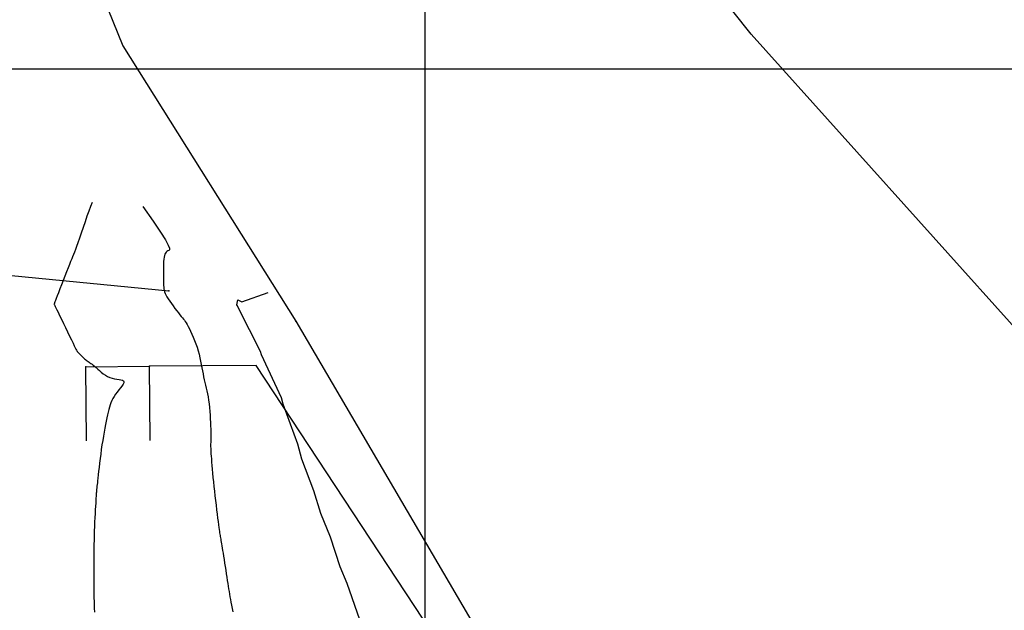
# Model space of a CAD drawing. Header units: millimetres. Extents: x 196436 to 199900, y 8705373 to 8708636.
# Tile 180 of 241: x 198256 to 198362, y 8707142 to 8707205. Entities that reach past the tile are written whole.
import ezdxf

# ---------------------------------------------------------------- set-up
doc = ezdxf.new("R2010")
doc.units = ezdxf.units.MM
doc.header["$LTSCALE"] = 5
for name, color, linetype in [('$CURVAS1', 30, 'Continuous'), ('$CURVAS2', 40, 'Continuous'), ('CASA', 6, 'Continuous'), ('CERCA', 3, 'CERCA_LINE'), ('LAGOA', 3, 'Continuous'), ('MALHA', 9, 'Continuous'), ('RIO', 130, 'Continuous')]:
    doc.layers.add(name, color=color, linetype=linetype)
doc.linetypes.add('CERCA_LINE', pattern='A,0.5,-0.2,["X",Standard,S=0.1,R=0,X=-0.1,Y=-0.05],-0.25', length=0.95)

msp = doc.modelspace()

# ---------------------------------------------------------------- linework, layer by layer
at = {"layer": '$CURVAS1'}
msp.add_polyline3d([(198269.614, 8707185.13, 680), (198270.72, 8707183.554, 680), (198271.511, 8707182.377, 680), (198272.036, 8707181.539, 680), (198272.34, 8707180.981, 680), (198272.471, 8707180.641, 680), (198272.476, 8707180.461, 680), (198272.402, 8707180.38, 680), (198272.296, 8707180.339, 680), (198272.198, 8707180.287, 680), (198272.113, 8707180.212, 680), (198272.042, 8707180.113, 680), (198271.983, 8707179.99, 680), (198271.935, 8707179.839, 680), (198271.897, 8707179.661, 680), (198271.867, 8707179.452, 680), (198271.846, 8707179.212, 680), (198271.831, 8707178.94, 680), (198271.823, 8707178.645, 680), (198271.819, 8707178.334, 680), (198271.819, 8707178.016, 680), (198271.823, 8707177.7, 680), (198271.828, 8707177.395, 680), (198271.835, 8707177.109, 680), (198271.843, 8707176.851, 680), (198271.85, 8707176.627, 680), (198271.861, 8707176.431, 680), (198271.879, 8707176.256, 680), (198271.908, 8707176.093, 680), (198271.951, 8707175.934, 680), (198272.013, 8707175.771, 680), (198272.097, 8707175.595, 680), (198272.207, 8707175.399, 680), (198272.346, 8707175.176, 680), (198272.507, 8707174.933, 680), (198272.686, 8707174.676, 680), (198272.875, 8707174.414, 680), (198273.067, 8707174.153, 680), (198273.257, 8707173.903, 680), (198273.437, 8707173.67, 680), (198273.601, 8707173.463, 680), (198273.745, 8707173.286, 680), (198273.87, 8707173.133, 680), (198273.982, 8707172.995, 680), (198274.085, 8707172.862, 680), (198274.183, 8707172.726, 680), (198274.282, 8707172.576, 680), (198274.384, 8707172.404, 680), (198274.496, 8707172.2, 680), (198274.62, 8707171.958, 680), (198274.754, 8707171.68, 680), (198274.895, 8707171.372, 680), (198275.038, 8707171.04, 680), (198275.18, 8707170.689, 680), (198275.317, 8707170.324, 680), (198275.446, 8707169.95, 680), (198275.563, 8707169.574, 680), (198275.666, 8707169.2, 680), (198275.756, 8707168.83, 680), (198275.835, 8707168.465, 680), (198275.906, 8707168.107, 680), (198275.971, 8707167.756, 680), (198276.033, 8707167.415, 680), (198276.094, 8707167.084, 680), (198276.157, 8707166.765, 680), (198276.224, 8707166.458, 680), (198276.293, 8707166.159, 680), (198276.364, 8707165.863, 680), (198276.434, 8707165.564, 680), (198276.504, 8707165.258, 680), (198276.57, 8707164.94, 680), (198276.633, 8707164.604, 680), (198276.69, 8707164.246, 680), (198276.74, 8707163.863, 680), (198276.784, 8707163.46, 680), (198276.821, 8707163.048, 680), (198276.853, 8707162.634, 680), (198276.878, 8707162.227, 680), (198276.899, 8707161.836, 680), (198276.914, 8707161.471, 680), (198276.924, 8707161.138, 680), (198276.93, 8707160.846, 680), (198276.932, 8707160.591, 680), (198276.932, 8707160.367, 680), (198276.929, 8707160.169, 680), (198276.925, 8707159.993, 680), (198276.921, 8707159.831, 680), (198276.917, 8707159.68, 680), (198276.914, 8707159.534, 680), (198276.913, 8707159.387, 680), (198276.915, 8707159.234, 680), (198276.919, 8707159.071, 680), (198276.926, 8707158.891, 680), (198276.936, 8707158.691, 680), (198276.95, 8707158.465, 680), (198276.968, 8707158.208, 680), (198276.99, 8707157.915, 680), (198277.016, 8707157.583, 680), (198277.047, 8707157.214, 680), (198277.082, 8707156.811, 680), (198277.121, 8707156.38, 680), (198277.164, 8707155.925, 680), (198277.21, 8707155.449, 680), (198277.261, 8707154.956, 680), (198277.315, 8707154.451, 680), (198277.372, 8707153.939, 680), (198277.431, 8707153.427, 680), (198277.491, 8707152.922, 680), (198277.55, 8707152.435, 680), (198277.608, 8707151.972, 680), (198277.663, 8707151.541, 680), (198277.713, 8707151.152, 680), (198277.758, 8707150.812, 680), (198277.797, 8707150.526, 680), (198277.829, 8707150.29, 680), (198277.858, 8707150.093, 680), (198277.882, 8707149.928, 680), (198277.905, 8707149.786, 680), (198277.926, 8707149.657, 680), (198277.947, 8707149.534, 680), (198277.97, 8707149.407, 680), (198277.995, 8707149.27, 680), (198278.022, 8707149.118, 680), (198278.052, 8707148.948, 680), (198278.085, 8707148.758, 680), (198278.121, 8707148.546, 680), (198278.161, 8707148.308, 680), (198278.205, 8707148.043, 680), (198278.252, 8707147.746, 680), (198278.304, 8707147.418, 680), (198278.359, 8707147.064, 680), (198278.416, 8707146.692, 680), (198278.474, 8707146.309, 680), (198278.533, 8707145.922, 680), (198278.591, 8707145.54, 680), (198278.648, 8707145.17, 680), (198278.702, 8707144.819, 680), (198278.752, 8707144.493, 680), (198278.801, 8707144.188, 680), (198278.847, 8707143.898, 680), (198278.894, 8707143.617, 680), (198278.941, 8707143.34, 680), (198278.99, 8707143.059, 680), (198279.042, 8707142.77, 680), (198279.097, 8707142.467, 680), (198279.158, 8707142.144, 680), (198279.223, 8707141.802, 680), (198279.293, 8707141.441, 680)], dxfattribs=at)
at = {"layer": '$CURVAS2'}
for points in [[(198264.13, 8707185.571, 681), (198263.969, 8707185.154, 681), (198263.786, 8707184.65, 681), (198263.587, 8707184.083, 681), (198263.379, 8707183.481, 681), (198263.171, 8707182.868, 681), (198262.968, 8707182.27, 681), (198262.779, 8707181.713, 681), (198262.61, 8707181.223, 681), (198262.466, 8707180.818, 681), (198262.344, 8707180.484, 681), (198262.236, 8707180.204, 681), (198262.137, 8707179.956, 681), (198262.04, 8707179.72, 681), (198261.939, 8707179.478, 681), (198261.827, 8707179.208, 681), (198261.698, 8707178.891, 681), (198261.547, 8707178.513, 681), (198261.379, 8707178.086, 681), (198261.201, 8707177.628, 681), (198261.018, 8707177.156, 681), (198260.839, 8707176.688, 681), (198260.668, 8707176.243, 681), (198260.514, 8707175.838, 681), (198260.381, 8707175.491, 681), (198260.276, 8707175.216, 681), (198260.197, 8707175.006, 681), (198260.139, 8707174.854, 681), (198260.099, 8707174.749, 681), (198260.075, 8707174.682, 681), (198260.061, 8707174.643, 681), (198260.056, 8707174.624, 681), (198260.054, 8707174.613, 681), (198260.055, 8707174.603, 681), (198260.062, 8707174.582, 681), (198260.078, 8707174.543, 681), (198260.108, 8707174.475, 681), (198260.158, 8707174.37, 681), (198260.231, 8707174.216, 681), (198260.332, 8707174.006, 681), (198260.466, 8707173.729, 681), (198260.635, 8707173.381, 681), (198260.832, 8707172.976, 681), (198261.047, 8707172.533, 681), (198261.272, 8707172.071, 681), (198261.498, 8707171.608, 681), (198261.714, 8707171.164, 681), (198261.912, 8707170.757, 681), (198262.082, 8707170.406, 681), (198262.218, 8707170.127, 681), (198262.322, 8707169.912, 681), (198262.399, 8707169.755, 681), (198262.454, 8707169.643, 681), (198262.491, 8707169.57, 681), (198262.517, 8707169.524, 681), (198262.535, 8707169.496, 681), (198262.55, 8707169.477, 681), (198262.567, 8707169.459, 681), (198262.588, 8707169.439, 681), (198262.613, 8707169.415, 681), (198262.642, 8707169.387, 681), (198262.678, 8707169.354, 681), (198262.72, 8707169.312, 681), (198262.77, 8707169.263, 681), (198262.828, 8707169.203, 681), (198262.896, 8707169.133, 681), (198262.971, 8707169.055, 681), (198263.053, 8707168.97, 681), (198263.141, 8707168.882, 681), (198263.232, 8707168.793, 681), (198263.326, 8707168.706, 681), (198263.422, 8707168.624, 681), (198263.517, 8707168.548, 681), (198263.612, 8707168.481, 681), (198263.708, 8707168.419, 681), (198263.806, 8707168.358, 681), (198263.909, 8707168.293, 681), (198264.02, 8707168.221, 681), (198264.139, 8707168.138, 681), (198264.269, 8707168.038, 681), (198264.413, 8707167.917, 681), (198264.571, 8707167.774, 681), (198264.744, 8707167.613, 681), (198264.931, 8707167.443, 681), (198265.131, 8707167.269, 681), (198265.344, 8707167.1, 681), (198265.569, 8707166.942, 681), (198265.806, 8707166.804, 681), (198266.053, 8707166.692, 681), (198266.31, 8707166.611, 681), (198266.567, 8707166.555, 681), (198266.814, 8707166.515, 681), (198267.042, 8707166.482, 681), (198267.241, 8707166.447, 681), (198267.4, 8707166.402, 681), (198267.509, 8707166.338, 681), (198267.56, 8707166.246, 681), (198267.544, 8707166.12, 681), (198267.472, 8707165.962, 681), (198267.354, 8707165.777, 681), (198267.203, 8707165.573, 681), (198267.031, 8707165.353, 681), (198266.85, 8707165.124, 681), (198266.672, 8707164.89, 681), (198266.509, 8707164.657, 681), (198266.37, 8707164.43, 681), (198266.254, 8707164.204, 681), (198266.157, 8707163.977, 681), (198266.075, 8707163.744, 681), (198266.003, 8707163.501, 681), (198265.938, 8707163.243, 681), (198265.876, 8707162.966, 681), (198265.812, 8707162.667, 681), (198265.743, 8707162.342, 681), (198265.67, 8707161.99, 681), (198265.594, 8707161.615, 681), (198265.515, 8707161.217, 681), (198265.436, 8707160.798, 681), (198265.357, 8707160.358, 681), (198265.28, 8707159.901, 681), (198265.205, 8707159.426, 681), (198265.134, 8707158.937, 681), (198265.067, 8707158.441, 681), (198265.004, 8707157.949, 681), (198264.946, 8707157.469, 681), (198264.892, 8707157.009, 681), (198264.844, 8707156.581, 681), (198264.801, 8707156.192, 681), (198264.763, 8707155.852, 681), (198264.731, 8707155.568, 681), (198264.704, 8707155.333, 681), (198264.682, 8707155.142, 681), (198264.663, 8707154.985, 681), (198264.647, 8707154.855, 681), (198264.635, 8707154.744, 681), (198264.624, 8707154.645, 681), (198264.614, 8707154.549, 681), (198264.606, 8707154.449, 681), (198264.597, 8707154.339, 681), (198264.589, 8707154.214, 681), (198264.58, 8707154.067, 681), (198264.569, 8707153.893, 681), (198264.557, 8707153.687, 681), (198264.543, 8707153.442, 681), (198264.526, 8707153.154, 681), (198264.507, 8707152.818, 681), (198264.485, 8707152.439, 681), (198264.462, 8707152.024, 681), (198264.439, 8707151.58, 681), (198264.416, 8707151.115, 681), (198264.395, 8707150.634, 681), (198264.376, 8707150.145, 681), (198264.361, 8707149.654, 681), (198264.35, 8707149.168, 681), (198264.343, 8707148.693, 681), (198264.338, 8707148.23, 681), (198264.336, 8707147.786, 681), (198264.335, 8707147.364, 681), (198264.336, 8707146.968, 681), (198264.336, 8707146.602, 681), (198264.336, 8707146.271, 681), (198264.335, 8707145.977, 681), (198264.334, 8707145.717, 681), (198264.331, 8707145.486, 681), (198264.328, 8707145.278, 681), (198264.325, 8707145.09, 681), (198264.323, 8707144.917, 681), (198264.32, 8707144.752, 681), (198264.319, 8707144.593, 681), (198264.318, 8707144.433, 681), (198264.318, 8707144.268, 681), (198264.319, 8707144.093, 681), (198264.322, 8707143.904, 681), (198264.325, 8707143.696, 681), (198264.33, 8707143.463, 681), (198264.335, 8707143.202, 681), (198264.342, 8707142.908, 681), (198264.35, 8707142.577, 681), (198264.359, 8707142.211, 681), (198264.37, 8707141.814, 681), (198264.383, 8707141.387, 681)], [(198292.997, 8707140.548, 679), (198291.631, 8707144.476, 679), (198290.882, 8707146.277, 679), (198289.823, 8707149.484, 679), (198288.78, 8707152.033, 679), (198288.021, 8707154.492, 679), (198286.737, 8707157.905, 679), (198286.299, 8707159.499, 679), (198284.716, 8707163.818, 679), (198284.558, 8707164.507, 679), (198282.401, 8707169.152, 679), (198282.272, 8707169.517, 679), (198279.926, 8707174.17, 679), (198279.803, 8707174.436, 679), (198279.732, 8707174.528, 679), (198279.837, 8707175.072, 679), (198280.273, 8707174.856, 679), (198283.103, 8707175.865, 679)]]:
    msp.add_polyline3d(points, dxfattribs=at)
at = {"layer": 'CASA'}
for points in [[(198263.477, 8707167.856), (198270.323, 8707167.92)], [(198263.551, 8707159.857), (198263.477, 8707167.856)], [(198270.397, 8707159.92), (198270.323, 8707167.92)]]:
    msp.add_lwpolyline(points, dxfattribs=at)
for p in [(198263.479, 8707167.856, 681.036), (198270.324, 8707167.919, 680.948)]:
    msp.add_point(p, dxfattribs=at)
at = {"layer": 'CERCA'}
for points in [[(198227.197, 8707179.095), (198234.195, 8707177.297), (198246.946, 8707178.524), (198272.413, 8707176.041)], [(198339.131, 8707054.305), (198344.19, 8707068.176), (198328.966, 8707094.813), (198319.739, 8707110.348), (198281.834, 8707167.975), (198270.323, 8707167.92)]]:
    msp.add_lwpolyline(points, dxfattribs=at)
msp.add_point((198272.414, 8707176.041, 679.94), dxfattribs=at)
at = {"layer": 'LAGOA'}
msp.add_point((198286.099, 8707172.773, 678.153), dxfattribs=at)
at = {"layer": 'MALHA'}
for p, q in [((198300, 8708635.599), (198300, 8705384.785)), ((198300, 8708635.599), (198300, 8705384.785)), ((196441.61, 8707200), (199000, 8707200)), ((196441.61, 8707200), (199000, 8707200))]:
    msp.add_line(p, q, dxfattribs=at)
at = {"layer": 'RIO'}
msp.add_lwpolyline([(198197.022, 8707291.402), (198213.314, 8707280.446), (198229.578, 8707263.27), (198238.086, 8707251.571), (198252.761, 8707226.627), (198260.511, 8707219.596), (198267.439, 8707202.461), (198286.098, 8707172.774), (198310.698, 8707130.743), (198321.506, 8707111.259), (198329.222, 8707096.453), (198347.811, 8707076.934), (198357.11, 8707068.341), (198371.112, 8707067.502), (198377.337, 8707067.475), (198391.469, 8707096.18), (198401.672, 8707116.35), (198413.429, 8707135.735), (198387.045, 8707152.178), (198364.563, 8707170.936), (198335.139, 8707203.719), (198316.567, 8707227.125), (198287.931, 8707262.237)], dxfattribs=at)

doc.saveas('drawing.dxf')
